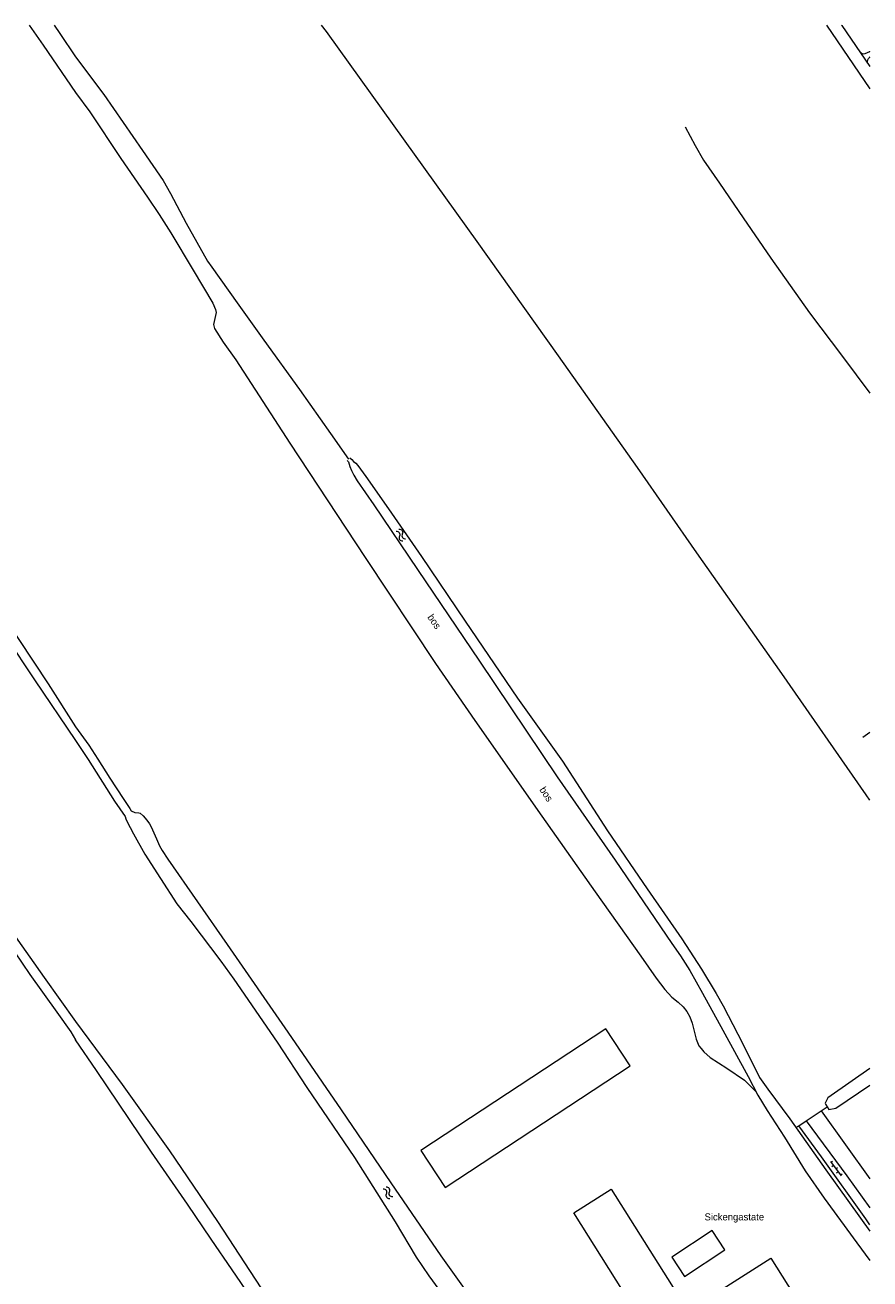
# Model space of a CAD drawing. Header units: metres. Extents: x 195864 to 198202, y 543264 to 544906.
# Tile 79 of 79: x 197987 to 198202, y 544588 to 544906. Entities that reach past the tile are written whole.
import ezdxf

# ---------------------------------------------------------------- set-up
doc = ezdxf.new("R2010")
doc.units = ezdxf.units.M
doc.header["$MEASUREMENT"] = 0
for name, color, linetype, lineweight in [('Level 11', 7, 'Continuous', 0), ('Level 19', 7, 'Continuous', 0), ('Level 28', 7, 'Continuous', 0), ('Level 29', 7, 'Continuous', 0), ('Level 33', 7, 'Continuous', 0), ('Level 36', 7, 'Continuous', 0), ('Level 41', 7, 'Continuous', 0), ('Level 43', 7, 'Continuous', 0)]:
    doc.layers.add(name, color=color, linetype=linetype, lineweight=lineweight)
doc.styles.add('Style-CHAR_FAST_FONT', font='CHAR_FAST_FONT.shx')

# ---------------------------------------------------------------- blocks, each defined once
blk = doc.blocks.new('WA_158')
at = {"layer": 'Level 43', "color": 7, "linetype": 'Continuous', "lineweight": 0, "extrusion": (0, 0, -1)}
for centre in [(-0.75, 0.05), (-0.75, -0.85)]:
    blk.add_arc(centre, 0.85, 28.0725, 151.9275, dxfattribs=at)
at = {"layer": 'Level 43', "color": 7, "linetype": 'Continuous', "lineweight": 0}
for centre in [(2.25, 0.85), (2.25, -0.05)]:
    blk.add_arc(centre, 0.85, 208.0725, 331.9275, dxfattribs=at)
blk = doc.blocks.new('WA_165')
at = {"layer": 'Level 43', "color": 7, "linetype": 'Continuous', "lineweight": 0, "extrusion": (0, 0, -1)}
for centre in [(-0.75, 0.05), (-0.75, -0.85)]:
    blk.add_arc(centre, 0.85, 28.0725, 151.9275, dxfattribs=at)
at = {"layer": 'Level 43', "color": 7, "linetype": 'Continuous', "lineweight": 0}
for centre in [(2.25, 0.85), (2.25, -0.05)]:
    blk.add_arc(centre, 0.85, 208.0725, 331.9275, dxfattribs=at)
blk = doc.blocks.new('OVTP6')
at = {"layer": 'Level 41', "color": 7, "linetype": 'Continuous', "lineweight": 0}
for p, q in [((0, 0), (4.5, 0)), ((0.25, 0), (0.25, 0.5)), ((1.25, 0), (1.25, -0.5)), ((2.25, 0), (2.25, 0.5)), ((4.25, 0), (4.25, 0.5)), ((3.25, 0), (3.25, -0.5))]:
    blk.add_line(p, q, dxfattribs=at)

msp = doc.modelspace()

# ---------------------------------------------------------------- linework, layer by layer
at = {"layer": 'Level 11', "color": 7, "linetype": 'Continuous', "lineweight": 13, "flags": 128}
for points in [[(198140.85, 544642.27), (198134.68, 544651.72), (198087.69, 544620.84), (198093.9, 544611.39), (198140.85, 544642.27)], [(198166.04, 544563.39), (198156.54, 544557.38), (198126.53, 544604.99), (198136.05, 544610.98), (198166.04, 544563.39)], [(198164.87, 544595.57), (198161.65, 544600.48), (198151.44, 544593.74), (198154.67, 544588.85), (198164.87, 544595.57)], [(198195.77, 544559.72), (198189.55, 544555.78), (198184.67, 544563.48), (198178.45, 544559.53), (198162.57, 544584.59), (198176.59, 544593.45), (198192.39, 544568.4), (198190.89, 544567.45), (198195.77, 544559.72)]]:
    msp.add_lwpolyline(points, dxfattribs=at)
at = {"layer": 'Level 19', "color": 7, "linetype": 'Continuous', "lineweight": 0, "flags": 128}
for points in [[(197821.51, 544906.44), (197832.98, 544890), (197840.52, 544878.97), (197857.03, 544854.66), (197872.06, 544833.06), (197885, 544814.39), (197900.93, 544791.04), (197917.26, 544767.57), (197930.1, 544749.09), (197940.26, 544734.63), (197952.92, 544716.61), (197964.61, 544699.84), (197974.12, 544686.15), (197982.59, 544674.13), (197988.43, 544665.47), (197995.3, 544655.91), (197998.85, 544650.93), (198000, 544648.92)], [(197824.22, 544906.44), (197826.84, 544902.69), (197842.55, 544880.04), (197857.76, 544858.09), (197879.31, 544827.08), (197889, 544813.01), (197901.08, 544795.34), (197913.29, 544777.97), (197926.63, 544758.33), (197937.92, 544742.26), (197948.61, 544726.96), (197954.82, 544718.3), (197965.66, 544702.61), (197975.28, 544688.84), (197983.82, 544676.48), (197992.11, 544664.69), (198000, 544653.58)], [(197871.77, 544906.44), (197883.69, 544889.63), (197900.25, 544865.98), (197916.98, 544842.15), (197931.87, 544821.05), (197943.03, 544805.29), (197948.25, 544798.33), (197959.24, 544783.48), (197970.05, 544768.69), (197977.57, 544758.13), (197982.44, 544751.07), (197989.65, 544740.28), (198000, 544724.84)], [(197876.71, 544906.44), (197883.12, 544897.36), (197895.24, 544880.12), (197906.97, 544863.47), (197918.49, 544847.33), (197932.75, 544826.83), (197943.91, 544810.46), (197951, 544799.87), (197960.34, 544785.86), (197966.53, 544777.37), (197979.3, 544759.7), (197985.64, 544750.52), (197993.1, 544739.23), (198000, 544728.35)], [(198069.04, 544795.94), (198069.34, 544795.56), (198069.71, 544794.43), (198070.13, 544793.36), (198070.72, 544792.25), (198071.57, 544790.78), (198075.74, 544784.66), (198086.9, 544768.26), (198102.61, 544744.98), (198122.31, 544715.62), (198137, 544694.48), (198151.44, 544673.39), (198153.65, 544670.2), (198155.96, 544666.49), (198159.19, 544660.72), (198164.33, 544651.38), (198170.78, 544639.62), (198173.26, 544634.89), (198175.59, 544630.95), (198179.99, 544624.18), (198185.31, 544615.63), (198190.1, 544608.68), (198198.36, 544597.4), (198201.71, 544592.92)], [(198069.69, 544796.58), (198070.17, 544796.16), (198070.61, 544795.66), (198071.19, 544795.28), (198071.71, 544794.68), (198073.72, 544791.89), (198079.51, 544783.64), (198087.89, 544771.6), (198098.97, 544755.15), (198112.22, 544735.61), (198123.68, 544719.66), (198135.13, 544701.96), (198145.2, 544687.24), (198153.97, 544674.55), (198158.92, 544666.83), (198162.64, 544660.66), (198164.43, 544657.55), (198168.17, 544650.38), (198171.45, 544643.82), (198173.7, 544639.38), (198175.79, 544636.37), (198181.34, 544628.82), (198190.53, 544615.88), (198199.33, 544603.64), (198201.71, 544600.31)], [(198000, 544728.35), (198003.41, 544723.71), (198005.67, 544720.13), (198008.78, 544715.29), (198012.13, 544710.15), (198013.8, 544707.62), (198014.19, 544707.04), (198015.07, 544706.59), (198016.12, 544706.53), (198016.44, 544706.41), (198017.24, 544705.75), (198018.18, 544704.62), (198018.83, 544703.74), (198019.25, 544702.99), (198020.59, 544699.94), (198021.38, 544698.16), (198022.05, 544696.93), (198023.47, 544694.72), (198038.51, 544673.08), (198053.94, 544650.81), (198067.44, 544631.12), (198080.06, 544612.64), (198092.79, 544594.06), (198104.77, 544577.23)], [(198000, 544724.84), (198003.27, 544720.04), (198009.98, 544709.51), (198012.66, 544705.55), (198012.84, 544705), (198013.08, 544704.37), (198014.74, 544701.19), (198017.62, 544696), (198021.62, 544689.83), (198025.75, 544683.44), (198029.33, 544678.92), (198036.94, 544668.91), (198040.27, 544664.34), (198051.21, 544648.32), (198058.78, 544636.84), (198070.89, 544619.06), (198081.2, 544602.68), (198086.56, 544593.76), (198089.77, 544588.99), (198093.87, 544583.35)], [(198000, 544653.58), (198011.91, 544637.54), (198023.94, 544620.71), (198036.07, 544602.78), (198053.93, 544575.5), (198059.18, 544568.08), (198061.34, 544565.04), (198063.25, 544561.61), (198065.76, 544557.22), (198068.96, 544551.98), (198077.51, 544539.54), (198087.67, 544524.49), (198098.39, 544508.72), (198100.62, 544505.26), (198101.39, 544502.33), (198100.63, 544501.14)], [(198000, 544552.92), (198016.33, 544563.31), (198019.99, 544565.77), (198024.7, 544568.68), (198030.47, 544572.93), (198040.12, 544579.91), (198043.91, 544582.62), (198043.99, 544582.97), (198043.84, 544583.69), (198043.42, 544584.92), (198042.85, 544586.07), (198042.05, 544587.28), (198039.77, 544590.56), (198034.52, 544598.34), (198028.46, 544607.19), (198019.36, 544620.43), (198005.4, 544641.09), (198000, 544648.92)], [(198201.71, 544641.59), (198191.91, 544634.8), (198191.06, 544634.18), (198190.58, 544633.36), (198190.38, 544632.81), (198190.4, 544632.59), (198191.27, 544631.18), (198193.05, 544631.57), (198201.71, 544637.4)]]:
    msp.add_lwpolyline(points, dxfattribs=at)
at = {"layer": 'Level 28', "color": 7, "linetype": 'Continuous', "lineweight": 0}
for p, q in [((198185.53, 544628.35), (198190.85, 544631.86)), ((198182.88, 544626.65), (198183.65, 544627.09))]:
    msp.add_line(p, q, dxfattribs=at)
at = {"layer": 'Level 28', "color": 7, "linetype": 'Continuous', "lineweight": 0, "flags": 128}
for points in [[(197988.3, 544906.44), (197991.83, 544901.36), (198000, 544889.34)], [(197994.59, 544906.44), (197996.06, 544904.33), (198000, 544898.4)], [(198201.71, 544709.75), (198200.75, 544711.1), (198179.35, 544741.87), (198157.75, 544772.47), (198142.69, 544794.14), (198122.68, 544822.48), (198101.97, 544851.5), (198078.15, 544884.76), (198063.79, 544904.82), (198062.52, 544906.44)], [(198198.98, 544899.89), (198199.6, 544899.33), (198200.02, 544899.18), (198200.5, 544899.2), (198201.7, 544899.77), (198201.71, 544899.78)], [(198000, 544898.4), (198007.24, 544888.79), (198017.06, 544874.62), (198022.28, 544867), (198024.19, 544863.67), (198028.13, 544856.2), (198033.57, 544846.55), (198034.64, 544844.99), (198041.05, 544835.99), (198047.89, 544826.48), (198056.89, 544813.92), (198064.74, 544802.78), (198069.32, 544796.23)], [(198201.64, 544898.32), (198201.71, 544898.37)], [(198000, 544889.34), (198003.7, 544884.43), (198011.52, 544872.57), (198018.29, 544862.77), (198021.29, 544858.33), (198024.2, 544853.74), (198029.93, 544844.24), (198034.92, 544835.87), (198035.62, 544834.26), (198035.74, 544833.51), (198035.08, 544830.49), (198035.3, 544829.46), (198037.54, 544826), (198040.72, 544821.44), (198054.48, 544800.35), (198073.54, 544771.29), (198091.45, 544744.38), (198101.45, 544729.94), (198118.42, 544705.66), (198131.99, 544686.5), (198143.53, 544670.12), (198147.43, 544664.55), (198149.67, 544661.64), (198151.41, 544659.76), (198153.05, 544658.43), (198154.28, 544657.27), (198155.27, 544656.07), (198155.96, 544654.74), (198156.56, 544653.16), (198157.64, 544649.03), (198158.29, 544647.4), (198158.86, 544646.67), (198159.55, 544645.87), (198161.17, 544644.44), (198165.39, 544641.7), (198169.9, 544638.7), (198171.37, 544637.17), (198172.78, 544635.8)], [(198154.84, 544880.65), (198157.37, 544875.89), (198159.48, 544872.18), (198163.51, 544866.33), (198169.5, 544857.51), (198176.56, 544847.25), (198186.38, 544833.45), (198194.78, 544822.32), (198201.71, 544812.99)], [(198199.93, 544725.71), (198201.71, 544727)], [(198189.33, 544630.86), (198201.71, 544613.6)]]:
    msp.add_lwpolyline(points, dxfattribs=at)
at = {"layer": 'Level 28', "color": 7, "linetype": 'Continuous', "lineweight": 0, "extrusion": (0, 0, -1)}
msp.add_arc((-198202.68, 544897.12), 1.58, 344.6947, 49.0615, dxfattribs=at)
at = {"layer": 'Level 29', "color": 7, "linetype": 'Continuous', "lineweight": 0, "flags": 128}
for points in [[(198190.69, 544906.44), (198201.71, 544890.25)], [(198194.5, 544906.44), (198194.58, 544906.33), (198201.71, 544895.89)], [(198201.71, 544601.92), (198200.63, 544603.44), (198189.4, 544619.21), (198183.65, 544627.09), (198185.53, 544628.35), (198195.88, 544614.41), (198201.71, 544606.26)]]:
    msp.add_lwpolyline(points, dxfattribs=at)

# ---------------------------------------------------------------- block references
at = {"layer": 'Level 41', "color": 7, "linetype": 'Continuous', "lineweight": 0, "xscale": 1.000000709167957, "yscale": 1.000000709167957, "zscale": 1.000000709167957, "rotation": 306.450530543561}
msp.add_blockref('OVTP6', (198191.7, 544618.01), dxfattribs=at)
at = {"layer": 'Level 43', "color": 7, "linetype": 'Continuous', "lineweight": 0}
for name, p, xscale, yscale, zscale, rotation in [('WA_158', (198081.79, 544778.25), 1.000002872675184, 1.000002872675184, 1.000002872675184, 304.228189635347), ('WA_165', (198080.22, 544608.79), 0.9999981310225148, 0.9999981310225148, 0.9999981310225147, 124.0404523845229)]:
    msp.add_blockref(name, p, dxfattribs=dict(at, xscale=xscale, yscale=yscale, zscale=zscale, rotation=rotation))

# ---------------------------------------------------------------- texts
at = {"layer": 'Level 33', "color": 7, "linetype": 'Continuous', "lineweight": 13, "style": 'Style-CHAR_FAST_FONT'}
for rotation, p in [(304.3256, (198089.3, 544756.16)), (303.4516, (198117.74, 544712.38))]:
    msp.add_text('bos', height=1.8, rotation=rotation, dxfattribs=at).set_placement(p)
at = {"layer": 'Level 36', "color": 7, "linetype": 'Continuous', "lineweight": 13, "style": 'Style-CHAR_FAST_FONT'}
msp.add_text('Sickengastate', height=1.8, rotation=0, dxfattribs=at).set_placement((198159.73, 544603.07))

doc.saveas('drawing.dxf')
